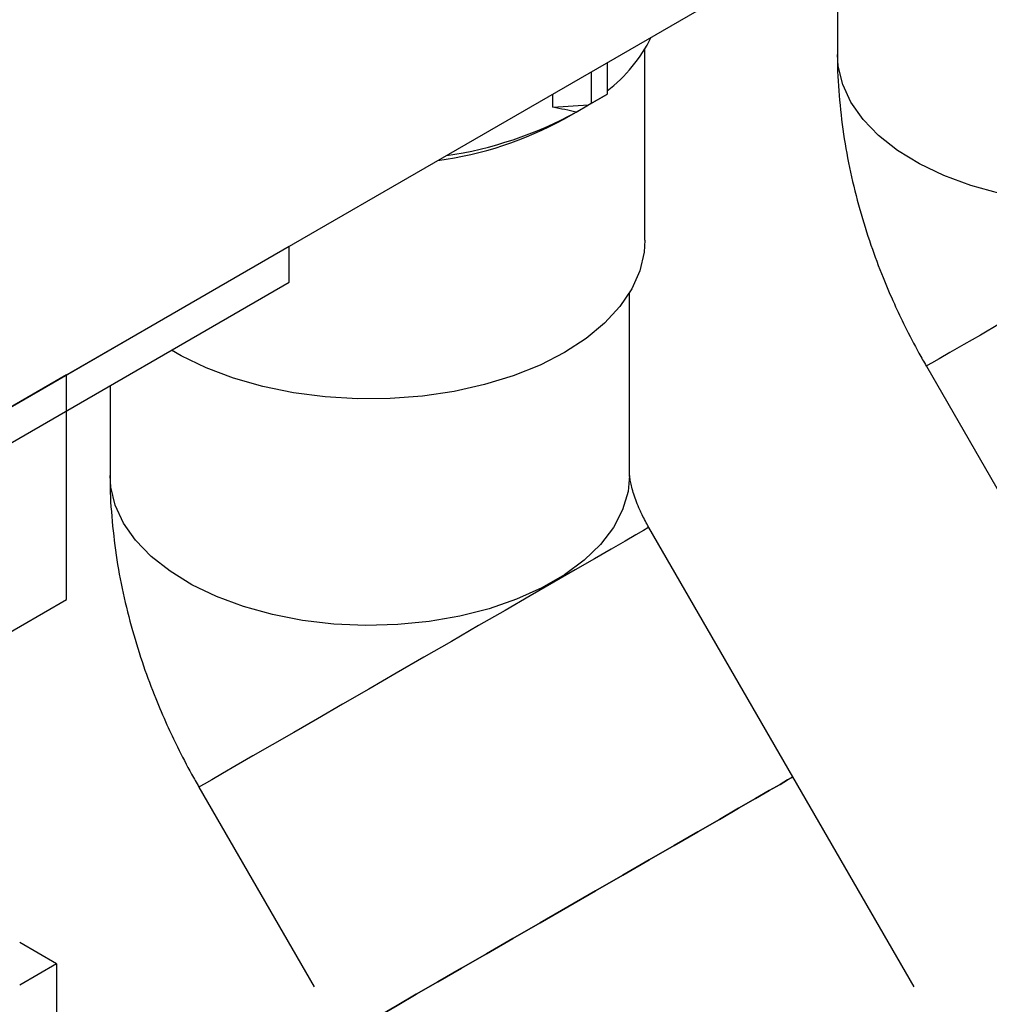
# Model space of a CAD drawing. Header units: millimetres. Extents: x 0 to 841, y 0 to 594.
# Tile 249 of 256: x 772.84 to 776.37, y 390.99 to 394.57. Entities that reach past the tile are written whole.
import ezdxf

# ---------------------------------------------------------------- set-up
doc = ezdxf.new("R2010")
doc.units = ezdxf.units.MM
doc.layers.add('TRAIT-FORT', color=4, linetype='Continuous', lineweight=25)

msp = doc.modelspace()

# ---------------------------------------------------------------- linework, layer by layer
at = {"layer": 'TRAIT-FORT', "color": 4, "linetype": 'Continuous', "lineweight": 25}
for p, q in [((789.5026, 402.8009), (772.5321, 393.004)), ((775.8159, 394.8998), (775.8159, 394.4461)), ((775.116, 393.7712), (775.116, 394.4664)), ((774.9787, 394.4164), (774.9787, 394.302)), ((774.9221, 394.2694), (774.9221, 394.3838)), ((774.7815, 394.2548), (774.7815, 394.3026)), ((774.9757, 394.3003), (774.8655, 394.2367)), ((774.9221, 394.2694), (774.9787, 394.302)), ((774.9787, 394.302), (774.9757, 394.3003)), ((774.7815, 394.2548), (774.9112, 394.2631)), ((774.8655, 394.2367), (774.9112, 394.2631)), ((774.9221, 394.2694), (774.9112, 394.2631)), ((774.8232, 394.2123), (774.8656, 394.2368)), ((771.2409, 392.2587), (773.8232, 393.7494)), ((773.8232, 393.6188), (773.8232, 393.7494)), ((771.2409, 392.128), (773.8232, 393.6188)), ((775.06, 392.916), (775.06, 393.5807)), ((776.1387, 393.3134), (776.558, 392.5871)), ((773.0129, 393.2816), (772.0512, 392.7265)), ((773.0129, 392.4651), (773.0129, 393.2816)), ((773.172, 393.2428), (773.172, 392.916)), ((775.6535, 391.8203), (775.1299, 392.7273)), ((772.0512, 391.9099), (773.0129, 392.4651)), ((776.0942, 391.057), (775.6535, 391.8203)), ((773.4948, 391.7833), (773.9141, 391.0571)), ((772.9775, 391.1411), (772.8432, 391.2186)), ((772.9775, 391.1411), (772.8432, 391.0635)), ((772.9775, 391.1411), (772.9775, 390.8145))]:
    msp.add_line(p, q, dxfattribs=at)
at = {"layer": 'TRAIT-FORT', "color": 4, "linetype": 'Continuous', "lineweight": 25, "flags": 128}
for points in [[(776.4054, 393.941), (776.3005, 393.97), (776.2027, 394.0062), (776.1133, 394.049), (776.0336, 394.0979), (775.965, 394.1521), (775.9085, 394.2107), (775.8648, 394.2729), (775.8347, 394.3377), (775.8187, 394.4041), (775.8159, 394.4461)], [(777.4282, 394.0579), (777.3426, 394.0085), (777.2512, 393.9557), (777.1552, 393.9003), (777.0563, 393.8432), (776.9558, 393.7852), (776.8553, 393.7272), (776.7564, 393.6701), (776.6605, 393.6147), (776.5691, 393.5619), (776.4835, 393.5125), (776.4052, 393.4672), (776.3351, 393.4268), (776.2745, 393.3918), (776.2242, 393.3628), (776.185, 393.3401), (776.1575, 393.3242), (776.1421, 393.3154), (776.1387, 393.3134)], [(775.116, 393.7712), (775.1132, 393.7285), (775.0975, 393.6607), (775.068, 393.5944), (775.0251, 393.5307), (774.9694, 393.4703), (774.9018, 393.4141), (774.8231, 393.363)], [(774.8231, 393.363), (774.7345, 393.3176), (774.6372, 393.2785), (774.5326, 393.2464), (774.4222, 393.2216), (774.3074, 393.2046), (774.19, 393.1955), (774.0715, 393.1945), (773.9537, 393.2016), (773.8381, 393.2167), (773.7265, 393.2395), (773.6203, 393.2698), (773.521, 393.3072), (773.4301, 393.3511), (773.3947, 393.3714)], [(775.06, 392.916), (775.0545, 392.8574), (775.0349, 392.7913), (775.0014, 392.727), (774.9544, 392.6656), (774.8948, 392.608), (774.8233, 392.5551), (774.7411, 392.5077), (774.6495, 392.4664), (774.5497, 392.432), (774.4434, 392.4049), (774.3321, 392.3855), (774.2176, 392.3742), (774.1014, 392.3711), (773.9856, 392.3763), (773.8717, 392.3896), (773.7615, 392.411), (773.6566, 392.4399), (773.5588, 392.4761), (773.4693, 392.519), (773.3897, 392.5679), (773.3211, 392.622), (773.2646, 392.6807), (773.2209, 392.7428), (773.1908, 392.8077), (773.1748, 392.8741), (773.172, 392.916)], [(775.1299, 392.7273), (775.1263, 392.7253), (775.1108, 392.7164), (775.0832, 392.7004), (775.044, 392.6778), (774.9936, 392.6487), (774.9329, 392.6137), (774.8628, 392.5732), (774.7843, 392.5279)], [(774.7843, 392.5279), (774.6987, 392.4785), (774.6073, 392.4257), (774.5113, 392.3703), (774.4124, 392.3132), (774.3119, 392.2552), (774.2114, 392.1971), (774.1125, 392.14), (774.0166, 392.0847), (773.9252, 392.0319), (773.8396, 391.9825), (773.7612, 391.9372), (773.6912, 391.8968), (773.6306, 391.8618), (773.5803, 391.8327), (773.5411, 391.8101), (773.5136, 391.7942), (773.4982, 391.7853), (773.4948, 391.7833)], [(775.308, 391.6209), (775.3864, 391.6662), (775.4565, 391.7066), (775.5172, 391.7417), (775.5676, 391.7708), (775.6069, 391.7934), (775.6345, 391.8093), (775.65, 391.8183), (775.6535, 391.8203)], [(775.6535, 391.8203), (775.65, 391.8183), (775.6345, 391.8093), (775.6069, 391.7934), (775.5676, 391.7708), (775.5172, 391.7417), (775.4565, 391.7066), (775.3864, 391.6662), (775.308, 391.6209)], [(774.0441, 390.8911), (774.0648, 390.9031), (774.104, 390.9257), (774.1543, 390.9548), (774.2149, 390.9898), (774.2849, 391.0302), (774.3633, 391.0755), (774.4488, 391.1249), (774.5403, 391.1776), (774.6362, 391.233), (774.7351, 391.2901), (774.8356, 391.3481), (774.936, 391.4061), (775.035, 391.4633), (775.1309, 391.5187), (775.2224, 391.5715), (775.308, 391.6209)], [(775.308, 391.6209), (775.2224, 391.5715), (775.1309, 391.5187), (775.035, 391.4633), (774.936, 391.4061), (774.8356, 391.3481), (774.7351, 391.2901), (774.6362, 391.233), (774.5403, 391.1776), (774.4488, 391.1249), (774.3633, 391.0755), (774.2849, 391.0302), (774.2149, 390.9898), (774.1543, 390.9548), (774.104, 390.9257), (774.0648, 390.9031), (774.0441, 390.8911)]]:
    msp.add_lwpolyline(points, dxfattribs=at)
at = {"layer": 'TRAIT-FORT', "color": 4, "linetype": 'Continuous', "lineweight": 25}
for centre, radius, start, end in [((774.6362, 394.7584), 0.5611, 307.605, 333.6073), ((774.185, 395.3782), 1.3291, 277.6932, 298.6886), ((774.1909, 395.4692), 1.405, 278.3106, 298.696)]:
    msp.add_arc(centre, radius, start, end, dxfattribs=at)
msp.add_ellipse((774.116, 394.0574), major_axis=(1.06, 0), ratio=0.239253, start_param=0.785398, end_param=0.891972, dxfattribs=at)
for points, knots in [([(775.8162, 394.4463), (775.8161, 394.4434), (775.8143, 394.3941), (775.8208, 394.2975), (775.8359, 394.1576), (775.8615, 394.0192), (775.895, 393.8846), (775.935, 393.757), (775.9778, 393.6425), (776.0197, 393.5444), (776.0632, 393.4525), (776.1024, 393.3771), (776.1297, 393.3292), (776.1386, 393.3135)], [0, 0, 0, 0, 0.007521, 0.128814, 0.249964, 0.369696, 0.486951, 0.600103, 0.704526, 0.790652, 0.864156, 0.955527, 1, 1, 1, 1]), ([(773.1723, 392.9162), (773.1722, 392.9133), (773.1704, 392.864), (773.1769, 392.7674), (773.192, 392.6275), (773.2176, 392.4892), (773.2511, 392.3546), (773.2911, 392.2269), (773.3339, 392.1125), (773.3758, 392.0144), (773.4193, 391.9225), (773.4585, 391.8471), (773.4858, 391.7991), (773.4947, 391.7834)], [0, 0, 0, 0, 0.007521, 0.128814, 0.249964, 0.369696, 0.486951, 0.600103, 0.704526, 0.790652, 0.864156, 0.955527, 1, 1, 1, 1]), ([(775.1298, 392.7274), (775.1214, 392.7427), (775.1096, 392.7642), (775.0953, 392.7954), (775.0847, 392.8209), (775.0748, 392.8489), (775.0674, 392.8744), (775.0627, 392.8958), (775.0604, 392.9103), (775.06, 392.9171), (775.06, 392.9161), (775.06, 392.9158)], [0, 0, 0, 0, 0.162355, 0.227234, 0.334232, 0.444582, 0.56242, 0.685886, 0.815258, 0.952156, 1, 1, 1, 1])]:
    msp.add_open_spline(points, degree=3, knots=knots, dxfattribs=at)

doc.saveas('drawing.dxf')
